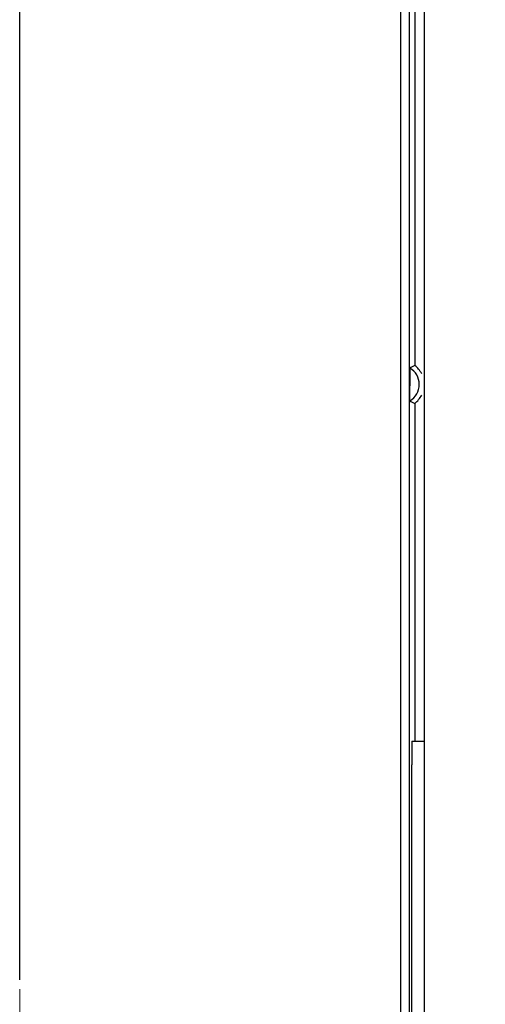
# Model space of a CAD drawing. Header units: inches. Extents: x 749 to 1245, y 24 to 374.
# Tile 24 of 145: x 840 to 850, y 264 to 285. Entities that reach past the tile are written whole.
import ezdxf

# ---------------------------------------------------------------- set-up
doc = ezdxf.new("R2010")
doc.units = ezdxf.units.IN
doc.header["$LTSCALE"] = 5
doc.header["$MEASUREMENT"] = 0
doc.header["$PDMODE"] = 3
doc.header["$PDSIZE"] = 0.3125
doc.linetypes.add('CENTER2', pattern=[1.125, 0.75, -0.125, 0.125, -0.125])
doc.layers.get('Defpoints').update_dxf_attribs({"linetype": 'CONTINUOUS'})
for name, color, linetype, lineweight in [('AM_0', 7, 'CONTINUOUS', 30), ('AM_5_Dimension', 6, 'CONTINUOUS', 15), ('AM_7_Center', 1, 'CENTER2', 15)]:
    doc.layers.add(name, color=color, linetype=linetype, lineweight=lineweight)
doc.styles.add('AR', font='arialbd.ttf')
doc.styles.add('WHGTXT', font='simplex', dxfattribs={"bigfont": 'whgtxt'})
doc.dimstyles.new("B's_st.$0", dxfattribs={"dimtxt": 2.5, "dimasz": 2.5, "dimexe": 1, "dimexo": 0.5, "dimgap": 0.9, "dimtad": 1, "dimzin": 9, "dimdsep": 46, "dimtxsty": 'WHGTXT', "dimcen": 0, "dimclrd": 256, "dimclre": 256, "dimclrt": 256, "dimadec": 1, "dimazin": 2, "dimtp": 0.01, "dimtm": 0.01, "dimtfac": 1, "dimtmove": 0, "dimatfit": 3, "dimfxl": 1, "dimtolj": 1, "dimarcsym": 0})

# ---------------------------------------------------------------- blocks, each defined once
blk = doc.blocks.new('*D8')
at = {"layer": 'AM_5_Dimension', "linetype": 'ByBlock', "lineweight": -2, "transparency": 16777216}
for p, q in [((839.886, 264.979), (839.886, 306.78)), ((911.886, 264.979), (911.886, 306.78)), ((843.886, 306.38), (907.886, 306.38))]:
    blk.add_line(p, q, dxfattribs=at)
at = {"layer": 'AM_5_Dimension', "transparency": 16777216}
for points in [[(843.886, 307.046), (843.886, 305.713), (839.886, 306.38)], [(907.886, 307.046), (907.886, 305.713), (911.886, 306.38)]]:
    blk.add_solid(points, dxfattribs=at)
at = {"layer": 'Defpoints', "color": 0, "transparency": 16777216}
for p in [(911.886, 306.38), (839.886, 264.779), (911.886, 264.779)]:
    blk.add_point(p, dxfattribs=at)
at = {"layer": 'AM_5_Dimension', "transparency": 16777216, "insert": (875.886, 309.751), "char_height": 4, "attachment_point": 5, "style": 'AR'}
blk.add_mtext("\\A1;72 [2.83'']", dxfattribs=at)

msp = doc.modelspace()

# ---------------------------------------------------------------- linework, layer by layer
at = {"layer": 'AM_0', "color": 7, "linetype": 'Continuous'}
for p, q in [((847.886, 289.699), (847.886, 225.299)), ((848.068, 285.499), (848.068, 229.499)), ((848.186, 285.499), (848.186, 277.899)), ((848.386, 285.499), (848.386, 229.499)), ((848.186, 277.099), (848.186, 269.999)), ((848.13, 269.999), (848.386, 269.999)), ((848.125, 245.499), (848.125, 269.499))]:
    msp.add_line(p, q, dxfattribs=at)
for radius, start, end in [(0.5, 26.5651, 53.1301), (0.397, 299.751, 60.249), (0.5, 306.8699, 333.4349)]:
    msp.add_arc((847.886, 277.499), radius, start, end, dxfattribs=at)
msp.add_ellipse((848.13, 269.499), major_axis=(0, 0.5), ratio=0.008727, start_param=0, end_param=1.570796, dxfattribs=at)
for points in [[(848.186, 277.899), (848.151, 277.881), (848.117, 277.863), (848.083, 277.843)], [(848.083, 277.154), (848.117, 277.134), (848.151, 277.116), (848.186, 277.099)]]:
    msp.add_open_spline(points, degree=3, dxfattribs=at)
for points, knots in [([(848.083, 277.843), (848.082, 277.843), (848.084, 277.838), (848.082, 277.832), (848.083, 277.819), (848.082, 277.803), (848.082, 277.782), (848.082, 277.75), (848.082, 277.706), (848.082, 277.649), (848.081, 277.571), (848.081, 277.512), (848.081, 277.472)], [0, 0, 0, 0, 0.007422, 0.028256, 0.061708, 0.106746, 0.161638, 0.224514, 0.367211, 0.522372, 0.681173, 1, 1, 1, 1]), ([(848.083, 277.154), (848.083, 277.154), (848.084, 277.158), (848.082, 277.163), (848.083, 277.174), (848.082, 277.193), (848.082, 277.224), (848.082, 277.268), (848.082, 277.316), (848.081, 277.385), (848.081, 277.437), (848.081, 277.472)], [0, 0, 0, 0, 0.006951, 0.02638, 0.057576, 0.099791, 0.212234, 0.351776, 0.507394, 0.670053, 1, 1, 1, 1])]:
    msp.add_open_spline(points, degree=3, knots=knots, dxfattribs=at)
at = {"layer": 'AM_7_Center'}
msp.add_line((839.886, 264.779), (839.886, 250.219), dxfattribs=at)

# ---------------------------------------------------------------- dimensions: what is measured, and where the dimension line sits
at = {"layer": 'AM_5_Dimension'}
dim = msp.add_linear_dim(base=(911.886, 306.38), p1=(839.886, 264.779), p2=(911.886, 264.779), dimstyle="B's_st.$0", override={"dimscale": 0.4, "dimtxt": 10, "dimasz": 10, "dimgap": 2, "dimdec": 1, "dimtxsty": 'AR', "dimtdec": 1, "dimarcsym": 1}, dxfattribs=at)
dim.commit()
dim.dimension.update_dxf_attribs({"geometry": '*D8', "text_midpoint": (875.886, 309.751)})

doc.saveas('drawing.dxf')
